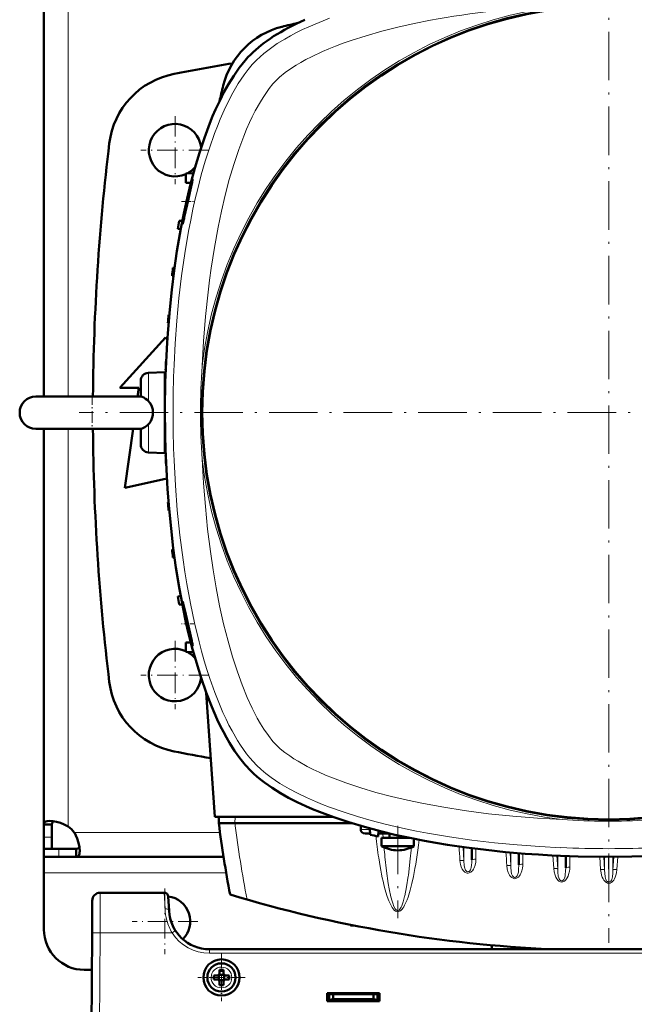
# Model space of a CAD drawing. Extents: x -1358 to 1757, y -1616 to 699.
# Tile 8 of 96: x -169 to -17, y -1415 to -1171. Entities that reach past the tile are written whole.
import ezdxf

# ---------------------------------------------------------------- set-up
doc = ezdxf.new("R2010")
doc.units = 0
doc.linetypes.add('DASHDOT', pattern=[18.5, 12, -3, 0.5, -3])

msp = doc.modelspace()

# ---------------------------------------------------------------- linework, layer by layer
at = {"color": 7, "linetype": 'DASHDOT', "lineweight": 18}
for p, q in [((-23.22, -1137.29), (-23.22, -1399.89)), ((108.08, -1268.59), (-154.51, -1268.59)), ((-75.52, -1370.88), (-75.52, -1393.81))]:
    msp.add_line(p, q, dxfattribs=at)
at = {"color": 7, "lineweight": 50}
for p, q in [((-163.21, -1166.62), (-163.21, -1264.59)), ((-126.17, -1209.29), (-128.06, -1209.39)), ((-128.06, -1211.64), (-128.06, -1209.39)), ((-128.06, -1211.64), (-126.8, -1211.7)), ((-128.9, -1221.06), (-129.73, -1221.09)), ((-129.29, -1223.12), (-130.02, -1223.09)), ((-131.23, -1232.71), (-130.84, -1232.7)), ((-131.11, -1234.73), (-131.45, -1234.71)), ((-132.15, -1244.33), (-132.31, -1244.34)), ((-132.33, -1246.34), (-132.45, -1246.34)), ((-144.43, -1262.46), (-133.06, -1249.96)), ((-133.06, -1249.96), (-132.63, -1250.44)), ((-133.02, -1257.97), (-133.04, -1257.96)), ((-132.93, -1255.96), (-132.97, -1255.96)), ((-137.29, -1258.73), (-133.22, -1258.59)), ((-133.22, -1258.59), (-133.22, -1268.47)), ((-139.68, -1262.46), (-144.43, -1262.46)), ((-139.98, -1264.59), (-139.68, -1262.46)), ((-139.22, -1260.73), (-139.22, -1261.4)), ((-139.22, -1261.4), (-139.22, -1264.6)), ((-133.22, -1260.96), (-133.11, -1260.96)), ((-165.22, -1264.59), (-144.51, -1264.59)), ((-157.93, -1264.59), (-165.22, -1264.59)), ((-139.22, -1264.59), (-157.93, -1264.59)), ((-144.51, -1264.59), (-139.19, -1264.59)), ((-133.22, -1268.71), (-133.22, -1278.59)), ((-165.22, -1272.59), (-144.51, -1272.59)), ((-163.21, -1370.56), (-163.21, -1272.59)), ((-144.51, -1272.59), (-139.19, -1272.59)), ((-143.18, -1287.21), (-141.12, -1272.59)), ((-139.22, -1272.58), (-139.22, -1276.45)), ((-133.22, -1276.21), (-133.11, -1276.22)), ((-133.22, -1278.59), (-137.29, -1278.45)), ((-133.02, -1279.21), (-133.04, -1279.21)), ((-132.93, -1281.22), (-132.97, -1281.21)), ((-133.06, -1284.96), (-143.18, -1287.21)), ((-132.73, -1285.04), (-133.06, -1284.96)), ((-132.33, -1290.84), (-132.45, -1290.84)), ((-132.15, -1292.85), (-132.31, -1292.84)), ((-131.11, -1302.45), (-131.45, -1302.46)), ((-130.84, -1304.48), (-131.23, -1304.46)), ((-129.29, -1314.06), (-130.02, -1314.09)), ((-128.9, -1316.12), (-129.73, -1316.09)), ((-128.06, -1325.54), (-126.8, -1325.48)), ((-128.06, -1325.54), (-128.06, -1327.79)), ((-126.17, -1327.89), (-128.06, -1327.79)), ((-122.97, -1337.98), (-120.82, -1368.69)), ((-91.65, -1368.69), (-120.82, -1368.69)), ((-119.83, -1368.69), (-119.87, -1370.29)), ((-115.9, -1370.29), (-119.87, -1370.29)), ((-115.87, -1370.29), (-115.9, -1370.29)), ((-86.83, -1370.29), (-115.87, -1370.29)), ((-163.21, -1370.56), (-161.21, -1370.56)), ((-163.21, -1373.72), (-163.21, -1370.56)), ((-161.21, -1373.72), (-161.21, -1370.56)), ((-84.67, -1370.94), (-84.7, -1371.82)), ((-83.62, -1372.79), (-82.36, -1372.79)), ((-82.4, -1371.57), (-82.34, -1373.17)), ((-80.34, -1373.53), (-80.29, -1372.13)), ((-80.32, -1372.79), (-79.81, -1372.79)), ((-77.61, -1372.79), (-79.81, -1372.79)), ((-77.52, -1373.89), (-77.52, -1372.81)), ((-163.21, -1376.59), (-163.21, -1373.72)), ((-161.21, -1376.59), (-161.21, -1373.72)), ((-72.66, -1373.89), (-79.52, -1373.89)), ((-79.52, -1375.92), (-79.52, -1373.89)), ((-73.52, -1373.89), (-73.52, -1373.71)), ((-71.52, -1375.92), (-71.52, -1374.12)), ((-163.21, -1376.59), (-161.21, -1376.59)), ((-163.21, -1378.59), (-163.21, -1376.59)), ((-159.51, -1376.59), (-163.21, -1376.59)), ((-155.18, -1376.59), (-159.51, -1376.59)), ((-155.18, -1378.59), (-155.18, -1376.59)), ((-77.79, -1375.92), (-79.52, -1375.92)), ((-72.23, -1375.92), (-77.79, -1375.92)), ((-72.23, -1375.92), (-71.52, -1375.92)), ((-57.13, -1376.47), (-57.13, -1379.32)), ((-45.5, -1377.69), (-45.5, -1380.56)), ((-163.21, -1378.59), (-163.21, -1382.59)), ((-159.51, -1378.59), (-163.21, -1378.59)), ((-155.18, -1378.59), (-159.51, -1378.59)), ((-118.68, -1378.59), (-155.18, -1378.59)), ((-33.88, -1378.39), (-33.88, -1381.3)), ((-163.21, -1382.59), (-163.21, -1396.59)), ((-133.38, -1387.48), (-149.24, -1387.48)), ((-151.24, -1389.47), (-151.28, -1397.42)), ((-132.19, -1392), (-132.38, -1388.42)), ((-87.21, -1395.43), (-87.21, -1395.59)), ((-86.4, -1395.59), (-87.21, -1395.59)), ((-151.71, -1479.48), (-151.28, -1397.42)), ((75.78, -1401.48), (-122.2, -1401.48)), ((-52.21, -1401.48), (-52.21, -1400.49)), ((-52.2, -1401.48), (-52.2, -1400.5)), ((-44.1, -1401.48), (-44.1, -1401.12)), ((-43.32, -1401.48), (-43.32, -1401.17)), ((-151.33, -1406.59), (-153.21, -1406.59)), ((-119.7, -1407.48), (-119.7, -1406.55)), ((-118.7, -1406.55), (-118.7, -1407.48)), ((-121.13, -1407.98), (-120.2, -1407.98)), ((-121.13, -1408.98), (-120.2, -1408.98)), ((-119.85, -1407.83), (-119.84, -1407.84)), ((-119.84, -1409.11), (-119.85, -1409.12)), ((-119.84, -1407.84), (-118.57, -1407.84)), ((-119.84, -1407.84), (-119.84, -1409.11)), ((-118.57, -1409.11), (-119.84, -1409.11)), ((-118.57, -1407.84), (-118.56, -1407.83)), ((-118.57, -1407.84), (-118.57, -1409.11)), ((-118.57, -1409.11), (-118.56, -1409.12)), ((-117.28, -1407.98), (-118.2, -1407.98)), ((-117.28, -1408.98), (-118.2, -1408.98)), ((-119.7, -1409.48), (-119.7, -1410.4)), ((-118.7, -1409.48), (-118.7, -1410.4)), ((-93.01, -1414.38), (-93.01, -1412.38)), ((-93.01, -1412.38), (-80.01, -1412.38)), ((-93.01, -1412.59), (-80.01, -1412.59)), ((-93.01, -1413.98), (-92.51, -1413.98)), ((-92.51, -1412.59), (-92.51, -1414.04)), ((-92.51, -1414.04), (-91.51, -1413.86)), ((-92.51, -1414.38), (-92.51, -1414.04)), ((-90.76, -1413.98), (-92.17, -1413.98)), ((-91.51, -1412.59), (-91.51, -1413.86)), ((-91.51, -1413.86), (-81.51, -1413.86)), ((-90.76, -1413.86), (-90.76, -1413.98)), ((-90.76, -1413.86), (-90.76, -1413.98)), ((-90.76, -1413.86), (-90.76, -1413.98)), ((-90.76, -1413.86), (-90.76, -1413.98)), ((-90.76, -1413.86), (-90.76, -1413.98)), ((-88.26, -1413.98), (-88.26, -1413.86)), ((-86.51, -1413.98), (-88.26, -1413.98)), ((-84.76, -1413.98), (-86.51, -1413.98)), ((-84.76, -1413.86), (-84.76, -1413.98)), ((-84.76, -1413.86), (-84.76, -1413.98)), ((-84.76, -1413.86), (-84.76, -1413.98)), ((-84.76, -1413.86), (-84.76, -1413.98)), ((-84.76, -1413.86), (-84.76, -1413.98)), ((-84.76, -1413.86), (-84.76, -1413.98)), ((-84.76, -1413.86), (-84.76, -1413.98)), ((-82.86, -1413.86), (-82.86, -1413.98)), ((-82.11, -1413.98), (-82.86, -1413.98)), ((-82.86, -1414.38), (-82.86, -1413.98)), ((-82.41, -1413.98), (-82.41, -1414.38)), ((-82.41, -1413.98), (-82.11, -1413.98)), ((-81.51, -1412.59), (-81.51, -1413.86)), ((-81.51, -1413.86), (-80.51, -1414.04)), ((-81.36, -1414.38), (-81.36, -1413.89)), ((-80.51, -1414.04), (-80.51, -1412.59)), ((-80.51, -1413.98), (-80.01, -1413.98)), ((-80.51, -1414.04), (-80.51, -1414.38)), ((-80.01, -1412.38), (-80.01, -1414.38)), ((-80.01, -1414.38), (-93.01, -1414.38))]:
    msp.add_line(p, q, dxfattribs=at)
at = {"color": 7, "lineweight": 18}
for p, q in [((-157.21, -1166.12), (-157.21, -1264.59)), ((-137.29, -1258.73), (-137.29, -1259.57)), ((-137.29, -1259.57), (-137.29, -1265.76)), ((-157.21, -1371.06), (-157.21, -1272.59)), ((-137.29, -1271.42), (-137.29, -1278.45)), ((-115.83, -1368.69), (-115.87, -1370.29)), ((-119.56, -1372.59), (-155.67, -1372.59)), ((-84.7, -1371.82), (-82.39, -1371.82)), ((-79.19, -1372.79), (-79.1, -1373.89)), ((-163.21, -1373.72), (-161.21, -1373.72)), ((-159.51, -1378.59), (-159.51, -1376.59)), ((-63.93, -1375.57), (-63.55, -1375.62)), ((-59.33, -1376.18), (-59.12, -1379.55)), ((-59.12, -1376.21), (-59.12, -1379.55)), ((-56.13, -1376.6), (-56.13, -1379.2)), ((-47.69, -1377.51), (-47.5, -1380.79)), ((-47.5, -1377.52), (-47.5, -1380.79)), ((-60.12, -1379.54), (-60.12, -1379.49)), ((-44.5, -1377.77), (-44.5, -1380.43)), ((-37.06, -1378.25), (-36.87, -1381.49)), ((-36.07, -1378.3), (-35.87, -1381.55)), ((-35.87, -1378.3), (-35.87, -1381.55)), ((-32.88, -1378.42), (-32.88, -1381.18)), ((-25.43, -1378.58), (-25.24, -1381.74)), ((-24.44, -1378.59), (-24.25, -1381.8)), ((-24.25, -1378.59), (-24.25, -1381.8)), ((-23.24, -1384.84), (-23.25, -1378.59)), ((-23.19, -1384.84), (-23.19, -1378.59)), ((-22, -1378.59), (-22.18, -1381.8)), ((-22.18, -1378.59), (-22.18, -1381.8)), ((-21.01, -1378.58), (-21.19, -1381.74)), ((-118.03, -1382.59), (-163.21, -1382.59)), ((-72.91, -1383.37), (-72.89, -1383.2)), ((-23.24, -1384.84), (-23.19, -1384.84)), ((-149.24, -1387.48), (-149.28, -1397.42)), ((-133.38, -1387.48), (-133.19, -1391.45)), ((-73.82, -1388.44), (-73.78, -1388.27)), ((-130.86, -1397.04), (-131.45, -1397.42)), ((-130.61, -1396.89), (-130.86, -1397.04)), ((-149.28, -1397.42), (-149.71, -1479.48)), ((-131.45, -1397.42), (-149.28, -1397.42)), ((-122.2, -1402.47), (-122.2, -1401.48)), ((75.78, -1402.47), (-122.2, -1402.47)), ((-119.18, -1405.9), (-119.2, -1405.9)), ((-121.78, -1408.45), (-121.78, -1408.48)), ((-116.63, -1408.5), (-116.63, -1408.48)), ((-119.23, -1411.05), (-119.2, -1411.05)), ((-83.36, -1414.38), (-83.36, -1413.86)), ((-82.11, -1414.38), (-82.11, -1413.98))]:
    msp.add_line(p, q, dxfattribs=at)
at = {"color": 7, "linetype": 'DASHDOT', "lineweight": 18, "ltscale": 0.422498}
for p, q in [((-130.71, -1195.14), (-130.71, -1212.04)), ((-130.71, -1325.14), (-130.71, -1342.04))]:
    msp.add_line(p, q, dxfattribs=at)
at = {"color": 7, "linetype": 'DASHDOT', "lineweight": 18, "ltscale": 0.4225}
for p, q in [((-122.26, -1203.59), (-139.16, -1203.59)), ((-122.26, -1333.59), (-139.16, -1333.59))]:
    msp.add_line(p, q, dxfattribs=at)
at = {"color": 7, "linetype": 'DASHDOT', "lineweight": 18, "ltscale": 0.076287}
msp.add_line((-129.11, -1216.29), (-126.06, -1216.29), dxfattribs=at)
at = {"color": 7, "linetype": 'DASHDOT', "lineweight": 18, "ltscale": 0.240683}
msp.add_line((-151.22, -1263.77), (-151.22, -1273.39), dxfattribs=at)
at = {"color": 7, "linetype": 'DASHDOT', "lineweight": 18, "ltscale": 0.125204}
msp.add_line((-137.7, -1268.59), (-132.7, -1268.59), dxfattribs=at)
at = {"color": 7, "linetype": 'DASHDOT', "lineweight": 18, "ltscale": 0.075517}
msp.add_line((-126.08, -1320.89), (-129.1, -1320.89), dxfattribs=at)
at = {"color": 7, "linetype": 'DASHDOT', "lineweight": 18, "ltscale": 0.40625}
for p, q in [((-133.21, -1386.46), (-133.21, -1402.71)), ((-125.08, -1394.59), (-141.33, -1394.59))]:
    msp.add_line(p, q, dxfattribs=at)
at = {"color": 7, "linetype": 'DASHDOT', "lineweight": 18, "ltscale": 0.292499}
msp.add_line((-119.2, -1402.63), (-119.2, -1414.33), dxfattribs=at)
at = {"color": 7, "linetype": 'DASHDOT', "lineweight": 18, "ltscale": 0.2925}
msp.add_line((-113.35, -1408.48), (-125.05, -1408.48), dxfattribs=at)
at = {"color": 7, "linetype": 'DASHDOT', "lineweight": 18, "ltscale": 0.003525}
for p, q in [((-92.51, -1413.85), (-92.51, -1413.99)), ((-86.51, -1413.85), (-86.51, -1413.99))]:
    msp.add_line(p, q, dxfattribs=at)
at = {"color": 7, "linetype": 'DASHDOT', "lineweight": 18, "ltscale": 0.01553}
for p, q in [((-83.36, -1413.81), (-83.36, -1414.43)), ((-82.11, -1413.81), (-82.11, -1414.43))]:
    msp.add_line(p, q, dxfattribs=at)
at = {"color": 7, "lineweight": 18}
for points in [[(-92.45, -1170.92), (-95.03, -1171.93), (-97.53, -1173), (-99.1, -1173.73), (-100.64, -1174.48), (-102.11, -1175.26), (-103.54, -1176.07), (-105.37, -1177.2), (-107.09, -1178.38), (-108.68, -1179.61), (-109.64, -1180.44), (-110.53, -1181.28)], [(-67.37, -1171.42), (-71.45, -1172.23), (-75.47, -1173.13), (-79.42, -1174.13), (-83.31, -1175.23), (-87.1, -1176.44), (-89.02, -1177.11), (-90.91, -1177.82), (-92.56, -1178.48), (-94.16, -1179.16)], [(-94.16, -1179.16), (-96.92, -1180.45), (-98.27, -1181.14), (-99.56, -1181.85), (-100.73, -1182.54), (-101.83, -1183.24), (-103.44, -1184.38), (-104.83, -1185.53), (-105.58, -1186.23)], [(-110.53, -1181.28), (-111.58, -1182.41), (-112.61, -1183.64), (-113.6, -1184.96), (-114.32, -1186), (-115.03, -1187.09), (-116.37, -1189.37), (-117.48, -1191.47), (-118.53, -1193.66), (-119.52, -1195.92), (-120.23, -1197.65), (-120.91, -1199.42), (-122.19, -1203.05), (-123.24, -1206.35), (-124.21, -1209.71), (-125.1, -1213.14), (-125.7, -1215.66), (-126.27, -1218.2), (-126.83, -1220.93), (-127.36, -1223.67), (-128.29, -1229.14), (-129.08, -1234.67), (-129.74, -1240.24), (-130.27, -1245.85), (-130.68, -1251.49), (-130.96, -1256.73)], [(-105.58, -1186.23), (-106.46, -1187.18), (-107.35, -1188.28), (-108.25, -1189.52), (-108.91, -1190.53), (-109.57, -1191.59), (-110.84, -1193.87)], [(-110.84, -1193.87), (-111.56, -1195.3), (-112.26, -1196.77), (-112.98, -1198.41), (-113.67, -1200.09), (-114.93, -1203.46), (-116.15, -1207.11), (-117.26, -1210.87), (-118.28, -1214.73), (-119.21, -1218.66), (-120.04, -1222.66), (-120.96, -1227.69), (-121.76, -1232.78), (-122.17, -1235.77), (-122.54, -1238.77), (-123.16, -1244.82), (-123.64, -1250.92), (-123.97, -1257.03)], [(-123.97, -1280.14), (-123.65, -1286.02), (-123.2, -1291.87), (-122.64, -1297.45), (-121.96, -1302.98), (-121.29, -1307.51), (-120.52, -1311.99), (-119.66, -1316.41), (-118.67, -1320.86), (-117.56, -1325.22), (-116.46, -1329.06), (-115.26, -1332.79), (-114.08, -1336.04), (-112.81, -1339.15), (-111.62, -1341.77), (-110.35, -1344.23), (-109.55, -1345.62), (-108.74, -1346.94), (-107.59, -1348.59), (-106.44, -1350.03), (-105.58, -1350.95)], [(-130.96, -1280.44), (-130.62, -1286.63), (-130.15, -1292.78), (-129.52, -1298.9), (-129.15, -1301.98), (-128.73, -1305.04), (-128.29, -1308.02), (-127.8, -1310.99), (-126.92, -1315.84), (-125.91, -1320.62), (-124.77, -1325.32), (-124.14, -1327.69), (-123.48, -1330.03), (-122.8, -1332.24), (-122.09, -1334.43), (-120.88, -1337.86), (-119.55, -1341.19), (-118.83, -1342.86), (-118.08, -1344.48), (-117.34, -1345.98), (-116.58, -1347.43), (-115.2, -1349.81), (-114.47, -1350.95), (-113.72, -1352.05), (-112.97, -1353.08), (-112.19, -1354.06), (-111.37, -1355.01), (-110.53, -1355.9)], [(-105.58, -1350.95), (-104.63, -1351.83), (-103.52, -1352.72), (-102.29, -1353.62), (-101.28, -1354.29), (-100.22, -1354.94), (-97.94, -1356.22)], [(-110.53, -1355.9), (-109.4, -1356.96), (-108.17, -1357.98), (-106.85, -1358.97), (-105.8, -1359.7), (-104.72, -1360.4), (-102.43, -1361.74), (-100.33, -1362.85), (-98.15, -1363.9), (-95.89, -1364.9), (-94.15, -1365.61), (-92.39, -1366.29), (-88.76, -1367.57), (-85.46, -1368.61), (-82.09, -1369.58), (-78.67, -1370.47), (-76.15, -1371.07), (-73.6, -1371.64), (-70.88, -1372.21), (-68.13, -1372.73), (-62.66, -1373.66), (-57.14, -1374.45), (-51.56, -1375.11), (-45.95, -1375.64), (-40.32, -1376.06), (-35.07, -1376.33)], [(-97.94, -1356.22), (-96.51, -1356.93), (-95.03, -1357.63), (-93.4, -1358.35), (-91.72, -1359.04), (-88.35, -1360.31), (-84.7, -1361.52), (-80.94, -1362.64), (-77.08, -1363.65), (-73.14, -1364.58), (-69.14, -1365.42), (-64.12, -1366.33), (-59.03, -1367.13), (-56.04, -1367.54), (-53.03, -1367.91), (-46.98, -1368.53), (-40.89, -1369.01), (-34.77, -1369.34)], [(-65.85, -1375.17), (-65.54, -1375.27), (-64.9, -1375.41), (-63.93, -1375.57)], [(-72.89, -1383.2), (-72.48, -1379.86), (-72.13, -1376.24)], [(-78.69, -1378.57), (-78.3, -1382.05), (-77.85, -1385.18), (-77.61, -1386.56)], [(-59.12, -1379.55), (-59.15, -1379.53), (-59.24, -1379.51), (-59.38, -1379.49), (-60.12, -1379.49)], [(-58.88, -1382.37), (-59.23, -1382.03), (-59.51, -1381.63), (-59.78, -1381.06), (-59.97, -1380.46), (-60.06, -1380), (-60.12, -1379.54)], [(-57.13, -1379.32), (-57.14, -1379.93), (-57.22, -1380.77), (-57.29, -1381.19), (-57.41, -1381.62), (-57.5, -1381.82), (-57.65, -1382.04), (-57.84, -1382.21), (-58.01, -1382.27), (-58.18, -1382.28), (-58.38, -1382.22), (-58.55, -1382.1), (-58.69, -1381.94), (-58.8, -1381.74), (-58.92, -1381.41), (-58.97, -1381.18), (-59.04, -1380.72), (-59.12, -1379.55)], [(-56.13, -1379.2), (-56.18, -1379.93), (-56.33, -1380.65), (-56.59, -1381.33), (-56.78, -1381.69), (-57.02, -1382.03), (-57.2, -1382.23), (-57.41, -1382.4), (-57.62, -1382.51), (-57.84, -1382.59), (-58.06, -1382.63), (-58.28, -1382.62)], [(-44.5, -1380.43), (-44.51, -1380.79), (-44.6, -1381.44), (-44.75, -1382.06), (-45, -1382.72), (-45.16, -1383.04), (-45.36, -1383.34), (-45.6, -1383.6), (-45.88, -1383.82), (-46.21, -1383.97), (-46.57, -1384.01), (-46.93, -1383.92), (-47.27, -1383.72), (-47.55, -1383.45), (-47.78, -1383.14), (-47.96, -1382.81), (-48.12, -1382.46), (-48.37, -1381.65), (-48.49, -1380.78), (-48.49, -1380.74)], [(-47.5, -1380.79), (-47.52, -1380.78), (-47.61, -1380.76), (-47.76, -1380.74), (-48.49, -1380.74)], [(-45.5, -1380.56), (-45.55, -1381.74), (-45.63, -1382.4), (-45.73, -1382.86), (-45.81, -1383.09), (-45.92, -1383.3), (-46.07, -1383.49), (-46.25, -1383.63), (-46.42, -1383.68), (-46.59, -1383.68), (-46.78, -1383.61), (-46.95, -1383.48), (-47.08, -1383.3), (-47.19, -1383.1), (-47.29, -1382.81), (-47.4, -1382.21), (-47.49, -1381.13), (-47.5, -1380.79)], [(-36.87, -1381.49), (-36.76, -1382.34), (-36.52, -1383.17), (-36.34, -1383.62), (-36.1, -1384.04), (-35.79, -1384.42), (-35.59, -1384.6), (-35.36, -1384.74), (-34.99, -1384.84), (-34.6, -1384.81), (-34.39, -1384.73), (-34.19, -1384.62), (-33.86, -1384.31), (-33.66, -1384.04), (-33.49, -1383.76), (-33.31, -1383.37), (-33.16, -1382.97), (-32.96, -1382.15), (-32.9, -1381.67), (-32.88, -1381.18)], [(-35.87, -1381.55), (-35.9, -1381.53), (-35.99, -1381.51), (-36.17, -1381.49), (-36.87, -1381.49)], [(-35.87, -1381.55), (-35.84, -1382.43), (-35.72, -1383.37)], [(-34.18, -1383.91), (-34.03, -1383.36), (-33.99, -1383.08), (-33.9, -1382.05), (-33.88, -1381.3)], [(-24.25, -1381.8), (-24.27, -1381.78), (-24.36, -1381.76), (-24.55, -1381.74), (-25.24, -1381.74)], [(-23.95, -1384.89), (-24.21, -1384.66), (-24.43, -1384.38), (-24.61, -1384.08), (-24.82, -1383.64), (-25.01, -1383.1), (-25.14, -1382.55), (-25.24, -1381.74)], [(-23.24, -1384.84), (-23.41, -1384.82), (-23.57, -1384.74), (-23.74, -1384.59), (-23.87, -1384.39), (-23.96, -1384.17), (-24.04, -1383.94), (-24.13, -1383.47), (-24.2, -1382.76), (-24.25, -1381.8)], [(-23.19, -1384.84), (-23.02, -1384.82), (-22.86, -1384.74), (-22.7, -1384.59), (-22.57, -1384.39), (-22.47, -1384.17), (-22.4, -1383.94), (-22.31, -1383.47), (-22.23, -1382.76), (-22.18, -1381.8)], [(-22.49, -1384.89), (-22.22, -1384.66), (-22, -1384.38), (-21.82, -1384.08), (-21.61, -1383.64), (-21.43, -1383.1), (-21.29, -1382.55), (-21.19, -1381.74)], [(-22.18, -1381.8), (-22.16, -1381.78), (-22.07, -1381.76), (-21.89, -1381.74), (-21.19, -1381.74)], [(-73.78, -1388.27), (-73.32, -1386.01), (-72.91, -1383.37)], [(-72.96, -1388.56), (-72.44, -1386.89), (-72.01, -1385.2), (-71.63, -1383.49)], [(-35.72, -1383.37), (-35.62, -1383.8), (-35.54, -1384.01), (-35.37, -1384.29)], [(-35.37, -1384.29), (-35.19, -1384.45), (-34.99, -1384.54), (-34.84, -1384.55), (-34.7, -1384.52)], [(-34.7, -1384.52), (-34.5, -1384.41), (-34.34, -1384.22), (-34.18, -1383.91)], [(-23.22, -1385.13), (-23.53, -1385.1), (-23.81, -1384.98), (-23.95, -1384.89)], [(-23.22, -1385.13), (-22.91, -1385.1), (-22.62, -1384.98), (-22.49, -1384.89)], [(-78.77, -1386.23), (-78.47, -1387.32), (-78.13, -1388.4), (-77.74, -1389.46), (-77.27, -1390.51), (-76.88, -1391.18), (-76.65, -1391.49), (-76.38, -1391.79), (-76.04, -1392.04), (-75.77, -1392.15), (-75.42, -1392.18), (-75.09, -1392.09), (-74.87, -1391.96), (-74.67, -1391.8), (-74.45, -1391.57), (-74.26, -1391.33), (-74.02, -1390.96), (-73.81, -1390.59), (-73.49, -1389.93), (-73.21, -1389.25), (-72.96, -1388.56)], [(-77.61, -1386.56), (-77.2, -1388.53), (-76.91, -1389.61), (-76.76, -1390.1), (-76.45, -1390.89), (-76.13, -1391.46), (-75.91, -1391.71), (-75.7, -1391.85), (-75.55, -1391.89), (-75.4, -1391.88), (-75.19, -1391.77), (-74.98, -1391.56), (-74.67, -1391.05), (-74.51, -1390.7)], [(-74.51, -1390.7), (-74.15, -1389.71), (-73.82, -1388.44)], [(-151.28, -1397.42), (-151.28, -1397.42), (-151.25, -1397.42), (-149.28, -1397.42)]]:
    msp.add_lwpolyline(points, dxfattribs=at)
at = {"color": 7, "lineweight": 50}
for points in [[(-111.94, -1357.32), (-113.33, -1355.82), (-114.66, -1354.17), (-115.95, -1352.35), (-117.19, -1350.4), (-117.97, -1349.05), (-118.74, -1347.64), (-119.5, -1346.15), (-120.24, -1344.61), (-121.62, -1341.44), (-122.99, -1337.93), (-124.26, -1334.27), (-125.43, -1330.49), (-126.52, -1326.59), (-127.51, -1322.6), (-128.09, -1320.06), (-128.63, -1317.49), (-129.62, -1312.27), (-130.48, -1306.95), (-131.15, -1302.16), (-131.71, -1297.32), (-132.19, -1292.43), (-132.57, -1287.52), (-132.78, -1284.25), (-132.94, -1280.98), (-133.07, -1277.64), (-133.16, -1274.3), (-133.22, -1267.66), (-133.12, -1261.05), (-132.86, -1254.46), (-132.67, -1251.18), (-132.45, -1247.91), (-132.03, -1243.02), (-131.53, -1238.17), (-130.93, -1233.37), (-130.23, -1228.61), (-129.77, -1225.77), (-129.27, -1222.96), (-128.54, -1219.25), (-127.74, -1215.59), (-126.88, -1212), (-125.83, -1208.05), (-124.68, -1204.21), (-123.44, -1200.49), (-122.1, -1196.92), (-121.39, -1195.19), (-120.66, -1193.5), (-119.64, -1191.33), (-118.58, -1189.25), (-117.48, -1187.26), (-116.18, -1185.17), (-114.82, -1183.22), (-114.09, -1182.27), (-113.34, -1181.37), (-112.65, -1180.59), (-111.94, -1179.86)], [(-128.41, -1220.19), (-127.39, -1215.64), (-126.86, -1213.29), (-126.47, -1211.54), (-126.36, -1210.94), (-126.34, -1210.81)], [(-126.35, -1210.79), (-126.35, -1210.79), (-126.36, -1210.79), (-126.37, -1210.82), (-126.46, -1211.03)], [(-126.77, -1212.04), (-127.18, -1213.57), (-127.93, -1216.72), (-128.46, -1219.31), (-128.8, -1221.35), (-128.84, -1221.74), (-128.84, -1221.77), (-128.84, -1221.78), (-128.83, -1221.79), (-128.83, -1221.79), (-128.83, -1221.79)], [(-128.83, -1221.79), (-128.83, -1221.79), (-128.82, -1221.78), (-128.8, -1221.74), (-128.7, -1221.38)], [(-139.19, -1264.59), (-138.85, -1264.67), (-138.46, -1264.85), (-138.02, -1265.13), (-137.65, -1265.42), (-137.29, -1265.76)], [(-137.29, -1265.76), (-137.03, -1266.05), (-136.81, -1266.36), (-136.46, -1267.05), (-136.25, -1267.81), (-136.18, -1268.59)], [(-136.18, -1268.59), (-136.23, -1269.22), (-136.36, -1269.83), (-136.52, -1270.27), (-136.73, -1270.68), (-137.08, -1271.19), (-137.29, -1271.42)], [(-137.29, -1271.42), (-137.64, -1271.75), (-138.24, -1272.2), (-138.86, -1272.51), (-139.19, -1272.59)], [(-128.83, -1315.39), (-128.83, -1315.39), (-128.83, -1315.39), (-128.84, -1315.4), (-128.84, -1315.41), (-128.84, -1315.44), (-128.81, -1315.81)], [(-126.58, -1325.13), (-127.64, -1320.43), (-128.22, -1317.86), (-128.69, -1315.83), (-128.8, -1315.44), (-128.82, -1315.4), (-128.83, -1315.39), (-128.83, -1315.39)], [(-128.62, -1316.98), (-128.21, -1319.15), (-127.68, -1321.57), (-127.1, -1323.93), (-126.62, -1325.66), (-126.42, -1326.25), (-126.37, -1326.37)], [(-126.35, -1326.39), (-126.35, -1326.39), (-126.35, -1326.39), (-126.35, -1326.38), (-126.34, -1326.36), (-126.37, -1326.14)], [(-14.17, -1378.44), (-17.51, -1378.53), (-24.15, -1378.59), (-30.76, -1378.49), (-37.34, -1378.23), (-40.63, -1378.05), (-43.9, -1377.82), (-48.79, -1377.41), (-53.63, -1376.9), (-58.44, -1376.3), (-63.19, -1375.61), (-66.04, -1375.14), (-68.85, -1374.64), (-72.56, -1373.91), (-76.22, -1373.12), (-79.81, -1372.25), (-83.75, -1371.2), (-87.6, -1370.05), (-91.32, -1368.81), (-94.89, -1367.47), (-96.62, -1366.76), (-98.31, -1366.03), (-100.48, -1365.02), (-102.56, -1363.95), (-104.54, -1362.85), (-106.64, -1361.55), (-108.58, -1360.19), (-109.54, -1359.46), (-110.44, -1358.71), (-111.21, -1358.02), (-111.94, -1357.32)], [(-161.79, -1369.71), (-162.44, -1369.77), (-162.7, -1369.85), (-162.9, -1369.95), (-163.06, -1370.09), (-163.16, -1370.26), (-163.21, -1370.56)], [(-157.21, -1371.06), (-158.16, -1370.58), (-159.13, -1370.2), (-160.1, -1369.93), (-161.02, -1369.76), (-161.79, -1369.71)], [(-160.77, -1369.8), (-161.02, -1369.97), (-161.16, -1370.22), (-161.21, -1370.56)], [(-154.33, -1377.17), (-154.41, -1376.23), (-154.63, -1375.17), (-154.98, -1374.06), (-155.3, -1373.31), (-155.67, -1372.59)], [(-155.18, -1376.59), (-154.84, -1376.54), (-154.59, -1376.4), (-154.42, -1376.15)], [(-155.18, -1378.59), (-154.99, -1378.57), (-154.83, -1378.52), (-154.69, -1378.42), (-154.57, -1378.28), (-154.48, -1378.11), (-154.41, -1377.89), (-154.35, -1377.56), (-154.33, -1377.17)]]:
    msp.add_lwpolyline(points, dxfattribs=at)
at = {"color": 7, "lineweight": 18}
msp.add_circle((-23.22, -1268.59), 101, dxfattribs=at)
at = {"color": 7, "lineweight": 50}
for centre, radius in [((-23.22, -1268.59), 100.74), ((-119.2, -1408.48), 4.5), ((-119.2, -1408.48), 3.5)]:
    msp.add_circle(centre, radius, dxfattribs=at)
at = {"color": 7, "lineweight": 18}
for centre, radius, start, end in [((-23.22, -1268.59), 101.41, 96.5423, 173.4568), ((147.25, -1268.59), 278.46, 177.5597, 182.4396), ((23.1, -1268.59), 147.52, 175.507, 184.4923), ((-23.22, -1268.59), 101.41, 186.5424, 263.4568), ((-23.22, -1222.28), 147.51, 265.5067, 273.8371), ((75.04, -1354.79), 157.13, 186.8059, 188.811), ((111.96, -1359.34), 191.61, 185.0603, 185.7613), ((-23.22, -1052.42), 325.7, 262.8874, 263.2566), ((-23.22, -1098.12), 278.46, 267.5597, 272.4396), ((-58.07, -1381.28), 1.36, 233.5186, 261.0306), ((-20.87, -1384.8), 2.37, 180.966, 188.0005), ((-25.56, -1384.8), 2.37, 351.9995, 359.034), ((-119.63, -1390.8), 13.58, 182.7354, 195.3114), ((-120.2, -1390.95), 12.98, 195.3711, 209.9371), ((-122.2, -1391.47), 11, 212.7709, 269.9923), ((-119.2, -1408.48), 2.57, 90, 179.4706), ((-119.2, -1408.48), 2.57, 0, 89.4706), ((-119.2, -1408.48), 2.57, 180, 269.4706), ((-119.2, -1408.48), 2.57, 270, 359.4706)]:
    msp.add_arc(centre, radius, start, end, dxfattribs=at)
at = {"color": 7, "lineweight": 50}
for centre, radius, start, end in [((-23.21, -1498.21), 335.12, 103.3004, 103.9859), ((-99.37, -1192.43), 20, 103.9859, 166.0141), ((-23.21, -1739.84), 565.5, 99.4939, 100.9844), ((-127.15, -1204.33), 20, 100.9844, 173.0365), ((206.41, -1268.59), 335.12, 166.0141, 166.6967), ((-130.71, -1203.59), 6.5, 6.3069, 294.0681), ((398.94, -1268.59), 550, 173.0365, 179.5834), ((-130.71, -1203.59), 6.5, 297.1654, 319.6993), ((-106.63, -1217.64), 20.9, 161.5709, 164.4634), ((-126.36, -1210.8), 0.0181, 345.2469, 52.7118), ((191.78, -1268.59), 325, 171.5959, 171.9522), ((-173.18, -1210.19), 45.87, 345.8814, 347.3994), ((191.78, -1268.59), 325, 173.6625, 174.0172), ((191.78, -1268.59), 325, 175.7209, 176.0744), ((191.78, -1268.59), 325, 177.7737, 178.1265), ((-137.22, -1260.73), 2, 92, 180), ((-165.22, -1268.59), 4, 90, 180), ((191.78, -1268.59), 325, 179.8237, 180.1763), ((-165.22, -1268.59), 4, 180, 270), ((398.94, -1268.59), 550, 180.4168, 186.9635), ((-137.22, -1276.45), 2, 180, 268), ((191.78, -1268.59), 325, 181.8735, 182.2263), ((191.78, -1268.59), 325, 183.9256, 184.2791), ((191.78, -1268.59), 325, 185.9829, 186.3375), ((191.78, -1268.59), 325, 188.0479, 188.4041), ((-99.07, -1311.7), 30.02, 187.8714, 190.1339), ((-152.89, -1331.12), 26.98, 10.6516, 12.8383), ((-126.34, -1326.36), 0.03, 200.9033, 244.4524), ((-130.71, -1333.59), 6.5, 65.9318, 353.6938), ((-130.71, -1333.59), 6.5, 40.3, 62.8062), ((-127.15, -1332.85), 20, 186.9635, 259.0156), ((-23.21, -797.34), 565.5, 259.0156, 259.9556), ((202.42, -1328.39), 325, 187.4074, 190.5583), ((-161.33, -1376.71), 7, 36.0817, 53.9139), ((-23.22, -1053.59), 325, 259.5182, 259.8766), ((-75.52, -1368.99), 8, 240, 270), ((-75.52, -1368.99), 8, 270, 300), ((-149.24, -1389.48), 2, 90, 179.7), ((-133.38, -1388.48), 1, 3, 90), ((-133.21, -1394.59), 6.25, 315.0373, 82.3804), ((-23.22, -1076.79), 325, 253.2139, 267.4873), ((-122.2, -1391.48), 10, 183, 270), ((-122.21, -1391.48), 10, 183.9422, 198.8098), ((-122.19, -1391.47), 10.02, 194.756, 198.7969), ((-153.21, -1396.59), 10, 180, 270), ((-119.2, -1423.65), 17.1, 89.9978, 91.6733), ((-119.2, -1423.65), 17.1, 88.3267, 90.0022), ((-104.03, -1408.48), 17.1, 178.3267, 180.0022), ((-104, -1408.48), 17.14, 179.9996, 181.6715), ((-120.2, -1407.48), 0.5, 270, 360), ((-120.2, -1409.48), 0.5, 0, 90), ((-118.2, -1407.48), 0.5, 180, 270), ((-118.2, -1409.48), 0.5, 90, 180), ((-134.38, -1408.48), 17.1, 359.9978, 1.6733), ((-134.41, -1408.48), 17.14, 358.3285, 0.0004), ((-119.2, -1393.27), 17.13, 268.3286, 271.6729)]:
    msp.add_arc(centre, radius, start, end, dxfattribs=at)
at = {"color": 7, "lineweight": 18}
for centre, major_axis, ratio, start_param, end_param in [((-19.08, -1200.18), (95.23, -1.54), 0.341842, 1.741831, 2.108111), ((207.08, -1328.9), (325.66, 0), 0.992546, 3.270009, 3.3292), ((-79.81, -1371.79), (0, 1), 0.866025, 2.530337, 3.141593), ((-75.22, -1331.23), (-0.24, -60.87), 0.121427, 0.53881, 0.783253), ((-3062.1, -1554.21), (3007.14, 0), 0.992546, 0.058569, 0.059729), ((-56.13, -1376.58), (-1, 0), 0.121869, 5.605182, 6.283185), ((-2836.33, -1541.65), (2792.54, 0), 0.992546, 0.058087, 0.059289), ((-75.63, -1329.49), (0.1, -62.68), 0.121204, 5.619282, 5.844029), ((-56.13, -1379.32), (-1, 0), 0.121869, 4.712389, 6.283185), ((-44.5, -1380.56), (-1, 0), 0.121869, 4.712388, 6.283185), ((-32.88, -1381.3), (-1, 0), 0.121869, 4.712389, 6.283185), ((-133.19, -1392.05), (0.999, 0.052), 0.602126, 0.000227, 1.539305)]:
    msp.add_ellipse(centre, major_axis=major_axis, ratio=ratio, start_param=start_param, end_param=end_param, dxfattribs=at)
at = {"color": 7, "lineweight": 50}
for centre, major_axis, ratio, start_param, end_param in [((-25.99, -1189.25), (90.71, 0.42), 0.335978, 2.496909, 2.814666), ((-83.55, -1371.79), (1.14, 0.23), 0.853683, 2.936487, 4.481103)]:
    msp.add_ellipse(centre, major_axis=major_axis, ratio=ratio, start_param=start_param, end_param=end_param, dxfattribs=at)

doc.saveas('drawing.dxf')
